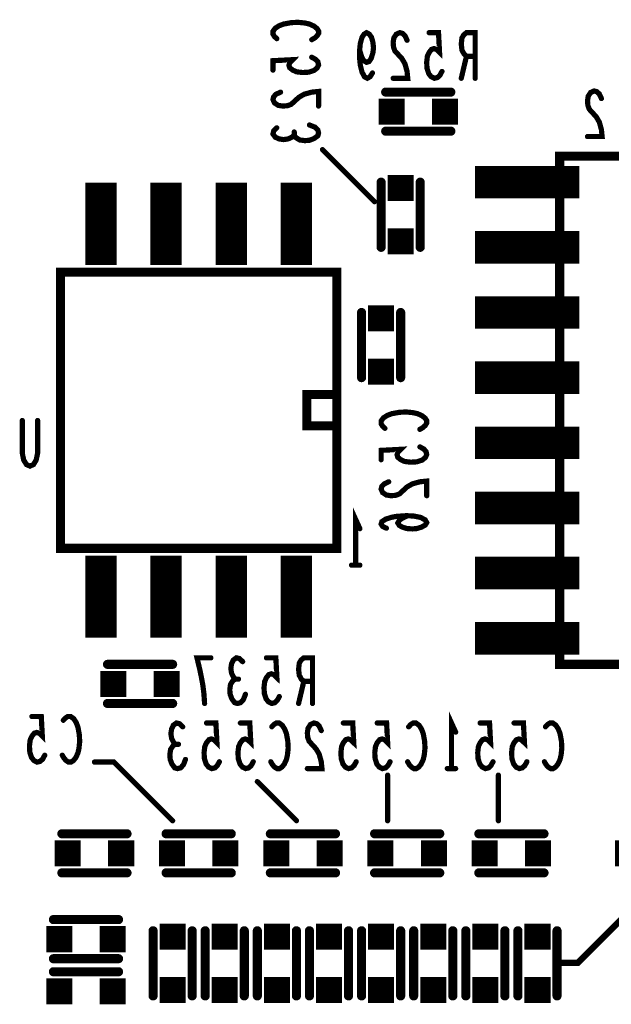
# Model space of a CAD drawing. Extents: x 0 to 8.86, y -3.29 to 6.3.
# Tile 126 of 129: x 7.69 to 8.15, y 4.33 to 5.09. Entities that reach past the tile are written whole.
import ezdxf

# ---------------------------------------------------------------- set-up
doc = ezdxf.new("R2010")
doc.units = 0
doc.layers.get('0').update_dxf_attribs({"color": 3, "linetype": 'CONTINUOUS'})

# ---------------------------------------------------------------- blocks, each defined once
blk = doc.blocks.new('PAD_S1')
at = {"const_width": 1}
blk.add_lwpolyline([(-0.5, 0), (0.5, 0)], dxfattribs=at)
blk = doc.blocks.new('PAD_R1')
at = {"const_width": 0.5}
blk.add_lwpolyline([(0.25, 0, 1), (-0.25, 0, 1)], format="xyb", close=True, dxfattribs=at)

msp = doc.modelspace()

# ---------------------------------------------------------------- linework, layer by layer
for points, const_width in [([(7.88992, 5.07513), (7.88817, 5.07673), (7.887, 5.0786), (7.887, 5.08073), (7.88875, 5.08313), (7.89167, 5.085), (7.89517, 5.08633), (7.901, 5.0874), (7.90625, 5.08767), (7.9115, 5.08713), (7.915, 5.08633), (7.9185, 5.08473), (7.92083, 5.08287), (7.922, 5.081), (7.922, 5.07913), (7.92083, 5.07727), (7.91908, 5.07567), (7.91675, 5.07433)], 0.004), ([(7.96337, 5.0488), (7.96151, 5.04589), (7.95937, 5.04472), (7.95724, 5.04589), (7.95537, 5.04939), (7.95404, 5.05464), (7.95351, 5.05989), (7.95351, 5.0663), (7.95404, 5.07155), (7.95537, 5.07622), (7.95697, 5.07855), (7.95884, 5.07972), (7.96097, 5.07855), (7.96257, 5.07622), (7.96364, 5.07272), (7.96417, 5.06805), (7.96364, 5.06397), (7.96231, 5.05989), (7.96071, 5.05755), (7.95884, 5.05697), (7.95671, 5.05814), (7.95511, 5.06105), (7.95351, 5.0663)], 0.004), ([(7.98991, 5.07389), (7.98831, 5.07739), (7.98644, 5.07914), (7.98431, 5.07972), (7.98164, 5.07855), (7.97977, 5.07564), (7.97924, 5.07214), (7.97951, 5.06864), (7.98057, 5.06572), (7.98591, 5.05989), (7.98831, 5.0558), (7.98991, 5.04997), (7.99044, 5.04472), (7.97924, 5.04472)], 0.004), ([(8.01671, 5.04997), (8.01511, 5.04705), (8.01324, 5.0453), (8.01084, 5.04472), (8.00844, 5.04589), (8.00657, 5.04822), (8.00524, 5.0523), (8.00497, 5.05697), (8.00551, 5.06164), (8.00684, 5.06455), (8.00871, 5.06689), (8.01057, 5.06747), (8.01244, 5.06689), (8.01484, 5.06455), (8.01404, 5.07972), (8.00684, 5.07972)], 0.004), ([(8.04217, 5.04472), (8.04217, 5.07972), (8.03551, 5.07972), (8.03337, 5.07797), (8.03204, 5.07564), (8.03151, 5.07097), (8.03204, 5.0663), (8.03364, 5.06339), (8.03551, 5.06164), (8.04217, 5.06164)], 0.004), ([(7.91675, 5.06087), (7.91967, 5.05927), (7.92142, 5.0574), (7.922, 5.055), (7.92083, 5.0526), (7.9185, 5.05073), (7.91442, 5.0494), (7.90975, 5.04913), (7.90508, 5.04967), (7.90217, 5.051), (7.89983, 5.05287), (7.89925, 5.05473), (7.89983, 5.0566), (7.90217, 5.059), (7.887, 5.0582), (7.887, 5.051)], 0.004), ([(8.03551, 5.06164), (8.03151, 5.04472)], 0.004), ([(7.89283, 5.03407), (7.88933, 5.03247), (7.88758, 5.0306), (7.887, 5.02847), (7.88817, 5.0258), (7.89108, 5.02393), (7.89458, 5.0234), (7.89808, 5.02367), (7.901, 5.02473), (7.90683, 5.03007), (7.91092, 5.03247), (7.91675, 5.03407), (7.922, 5.0346), (7.922, 5.0234)], 0.004), ([(8.0235, 5.03413), (7.9735, 5.03413)], 0.007), ([(8.0235, 5.03413), (7.9735, 5.03413)], 0.007), ([(8.13907, 5.02917), (8.13747, 5.03267), (8.1356, 5.03442), (8.13347, 5.035), (8.1308, 5.03383), (8.12893, 5.03092), (8.1284, 5.02742), (8.12867, 5.02392), (8.12973, 5.021), (8.13507, 5.01517), (8.13747, 5.01108), (8.13907, 5.00525), (8.1396, 5), (8.1284, 5)], 0.004), ([(7.915, 5.00887), (7.91908, 5.00727), (7.92142, 5.00513), (7.922, 5.00273), (7.92142, 5.0006), (7.9185, 4.99847), (7.915, 4.99713), (7.9115, 4.99687), (7.90742, 4.9974), (7.9045, 4.99927), (7.90333, 5.00113), (7.90333, 5.00353)], 0.004), ([(7.90333, 5.00113), (7.90158, 4.99953), (7.89867, 4.9982), (7.89517, 4.99767), (7.89167, 4.9982), (7.88875, 4.99953), (7.887, 5.00193), (7.88758, 5.00433), (7.88992, 5.00673)], 0.004), ([(8.0235, 5.00413), (7.9735, 5.00413)], 0.007), ([(8.0235, 5.00413), (7.9735, 5.00413)], 0.007), ([(7.925, 4.99), (7.965, 4.95)], 0.004), ([(8.253, 4.985), (8.107, 4.985)], 0.007), ([(7.755, 4.9015), (7.755, 4.9645)], 0.024), ([(7.805, 4.9015), (7.805, 4.9645)], 0.024), ([(7.855, 4.9015), (7.855, 4.9645)], 0.024), ([(7.905, 4.9015), (7.905, 4.9645)], 0.024), ([(8.042, 4.965), (8.122, 4.965)], 0.025), ([(7.97, 4.965), (7.97, 4.915)], 0.007), ([(7.97, 4.965), (7.97, 4.915)], 0.007), ([(8, 4.965), (8, 4.915)], 0.007), ([(8, 4.965), (8, 4.915)], 0.007), ([(8.042, 4.915), (8.122, 4.915)], 0.025), ([(8.042, 4.865), (8.122, 4.865)], 0.025), ([(7.955, 4.865), (7.955, 4.815)], 0.007), ([(7.955, 4.865), (7.955, 4.815)], 0.007), ([(7.985, 4.865), (7.985, 4.815)], 0.007), ([(7.985, 4.865), (7.985, 4.815)], 0.007), ([(8.042, 4.815), (8.122, 4.815)], 0.025), ([(7.97292, 4.77613), (7.97117, 4.77773), (7.97, 4.7796), (7.97, 4.78173), (7.97175, 4.78413), (7.97467, 4.786), (7.97817, 4.78733), (7.984, 4.7884), (7.98925, 4.78867), (7.9945, 4.78813), (7.998, 4.78733), (8.0015, 4.78573), (8.00383, 4.78387), (8.005, 4.782), (8.005, 4.78013), (8.00383, 4.77827), (8.00208, 4.77667), (7.99975, 4.77533)], 0.004), ([(7.70637, 4.78213), (7.70637, 4.75705), (7.7053, 4.7518), (7.70317, 4.7483), (7.7005, 4.74713), (7.69783, 4.7483), (7.6957, 4.7518), (7.69463, 4.75705), (7.69463, 4.78213)], 0.004), ([(8.042, 4.765), (8.122, 4.765)], 0.025), ([(7.99975, 4.76187), (8.00267, 4.76027), (8.00442, 4.7584), (8.005, 4.756), (8.00383, 4.7536), (8.0015, 4.75173), (7.99742, 4.7504), (7.99275, 4.75013), (7.98808, 4.75067), (7.98517, 4.752), (7.98283, 4.75387), (7.98225, 4.75573), (7.98283, 4.7576), (7.98517, 4.76), (7.97, 4.7592), (7.97, 4.752)], 0.004), ([(7.97583, 4.73507), (7.97233, 4.73347), (7.97058, 4.7316), (7.97, 4.72947), (7.97117, 4.7268), (7.97408, 4.72493), (7.97758, 4.7244), (7.98108, 4.72467), (7.984, 4.72573), (7.98983, 4.73107), (7.99392, 4.73347), (7.99975, 4.73507), (8.005, 4.7356), (8.005, 4.7244)], 0.004), ([(8.042, 4.715), (8.122, 4.715)], 0.025), ([(7.9505, 4.67113), (7.9505, 4.70613), (7.9537, 4.69913)], 0.004), ([(7.99042, 4.70907), (7.98633, 4.7072), (7.984, 4.7056), (7.98283, 4.70347), (7.984, 4.7016), (7.98633, 4.70027), (7.98983, 4.6992), (7.99392, 4.69893), (7.99742, 4.6992), (8.00092, 4.70027), (8.00383, 4.70187), (8.005, 4.70373), (8.00383, 4.70587), (8.00033, 4.70773), (7.99508, 4.7088), (7.98925, 4.70907), (7.98167, 4.70853), (7.97758, 4.70773), (7.9735, 4.7064), (7.97058, 4.70453), (7.97, 4.70267), (7.97117, 4.7008), (7.97408, 4.69947)], 0.004), ([(7.755, 4.6155), (7.755, 4.6785)], 0.024), ([(7.805, 4.6155), (7.805, 4.6785)], 0.024), ([(7.855, 4.6155), (7.855, 4.6785)], 0.024), ([(7.905, 4.6155), (7.905, 4.6785)], 0.024), ([(8.042, 4.665), (8.122, 4.665)], 0.025), ([(7.9537, 4.67113), (7.9473, 4.67113)], 0.004), ([(8.042, 4.615), (8.122, 4.615)], 0.025), ([(7.83453, 4.565), (7.834, 4.57258), (7.8332, 4.579), (7.83213, 4.58483), (7.8308, 4.59125), (7.82867, 4.6), (7.83933, 4.6)], 0.004), ([(7.85813, 4.58367), (7.85653, 4.58542), (7.8552, 4.58833), (7.85467, 4.59183), (7.8552, 4.59533), (7.85653, 4.59825), (7.85893, 4.6), (7.86133, 4.59942), (7.86373, 4.59708)], 0.004), ([(7.89187, 4.57025), (7.89027, 4.56733), (7.8884, 4.56558), (7.886, 4.565), (7.8836, 4.56617), (7.88173, 4.5685), (7.8804, 4.57258), (7.88013, 4.57725), (7.88067, 4.58192), (7.882, 4.58483), (7.88387, 4.58717), (7.88573, 4.58775), (7.8876, 4.58717), (7.89, 4.58483), (7.8892, 4.6), (7.882, 4.6)], 0.004), ([(7.91733, 4.565), (7.91733, 4.6), (7.91067, 4.6), (7.90853, 4.59825), (7.9072, 4.59592), (7.90667, 4.59125), (7.9072, 4.58658), (7.9088, 4.58367), (7.91067, 4.58192), (7.91733, 4.58192)], 0.004), ([(7.76, 4.595), (7.81, 4.595)], 0.007), ([(7.76, 4.595), (7.81, 4.595)], 0.007), ([(8.107, 4.595), (8.253, 4.595)], 0.007), ([(7.86587, 4.572), (7.86427, 4.56792), (7.86213, 4.56558), (7.85973, 4.565), (7.8576, 4.56558), (7.85547, 4.5685), (7.85413, 4.572), (7.85387, 4.5755), (7.8544, 4.57958), (7.85627, 4.5825), (7.85813, 4.58367), (7.86053, 4.58367)], 0.004), ([(7.91067, 4.58192), (7.90667, 4.565)], 0.004), ([(7.76, 4.565), (7.81, 4.565)], 0.007), ([(7.76, 4.565), (7.81, 4.565)], 0.007), ([(7.71187, 4.52525), (7.71027, 4.52233), (7.7084, 4.52058), (7.706, 4.52), (7.7036, 4.52117), (7.70173, 4.5235), (7.7004, 4.52758), (7.70013, 4.53225), (7.70067, 4.53692), (7.702, 4.53983), (7.70387, 4.54217), (7.70573, 4.54275), (7.7076, 4.54217), (7.71, 4.53983), (7.7092, 4.555), (7.702, 4.555)], 0.004), ([(7.72613, 4.55208), (7.72773, 4.55383), (7.7296, 4.555), (7.73173, 4.555), (7.73413, 4.55325), (7.736, 4.55033), (7.73733, 4.54683), (7.7384, 4.541), (7.73867, 4.53575), (7.73813, 4.5305), (7.73733, 4.527), (7.73573, 4.5235), (7.73387, 4.52117), (7.732, 4.52), (7.73013, 4.52), (7.72827, 4.52117), (7.72667, 4.52292), (7.72533, 4.52525)], 0.004), ([(8.024, 4.515), (8.024, 4.55), (8.0272, 4.543)], 0.004), ([(7.81213, 4.53367), (7.81053, 4.53542), (7.8092, 4.53833), (7.80867, 4.54183), (7.8092, 4.54533), (7.81053, 4.54825), (7.81293, 4.55), (7.81533, 4.54942), (7.81773, 4.54708)], 0.004), ([(7.84587, 4.52025), (7.84427, 4.51733), (7.8424, 4.51558), (7.84, 4.515), (7.8376, 4.51617), (7.83573, 4.5185), (7.8344, 4.52258), (7.83413, 4.52725), (7.83467, 4.53192), (7.836, 4.53483), (7.83787, 4.53717), (7.83973, 4.53775), (7.8416, 4.53717), (7.844, 4.53483), (7.8432, 4.55), (7.836, 4.55)], 0.004), ([(7.87187, 4.52025), (7.87027, 4.51733), (7.8684, 4.51558), (7.866, 4.515), (7.8636, 4.51617), (7.86173, 4.5185), (7.8604, 4.52258), (7.86013, 4.52725), (7.86067, 4.53192), (7.862, 4.53483), (7.86387, 4.53717), (7.86573, 4.53775), (7.8676, 4.53717), (7.87, 4.53483), (7.8692, 4.55), (7.862, 4.55)], 0.004), ([(7.88613, 4.54708), (7.88773, 4.54883), (7.8896, 4.55), (7.89173, 4.55), (7.89413, 4.54825), (7.896, 4.54533), (7.89733, 4.54183), (7.8984, 4.536), (7.89867, 4.53075), (7.89813, 4.5255), (7.89733, 4.522), (7.89573, 4.5185), (7.89387, 4.51617), (7.892, 4.515), (7.89013, 4.515), (7.88827, 4.51617), (7.88667, 4.51792), (7.88533, 4.52025)], 0.004), ([(7.92407, 4.54417), (7.92247, 4.54767), (7.9206, 4.54942), (7.91847, 4.55), (7.9158, 4.54883), (7.91393, 4.54592), (7.9134, 4.54242), (7.91367, 4.53892), (7.91473, 4.536), (7.92007, 4.53017), (7.92247, 4.52608), (7.92407, 4.52025), (7.9246, 4.515), (7.9134, 4.515)], 0.004), ([(7.95087, 4.52025), (7.94927, 4.51733), (7.9474, 4.51558), (7.945, 4.515), (7.9426, 4.51617), (7.94073, 4.5185), (7.9394, 4.52258), (7.93913, 4.52725), (7.93967, 4.53192), (7.941, 4.53483), (7.94287, 4.53717), (7.94473, 4.53775), (7.9466, 4.53717), (7.949, 4.53483), (7.9482, 4.55), (7.941, 4.55)], 0.004), ([(7.97687, 4.52025), (7.97527, 4.51733), (7.9734, 4.51558), (7.971, 4.515), (7.9686, 4.51617), (7.96673, 4.5185), (7.9654, 4.52258), (7.96513, 4.52725), (7.96567, 4.53192), (7.967, 4.53483), (7.96887, 4.53717), (7.97073, 4.53775), (7.9726, 4.53717), (7.975, 4.53483), (7.9742, 4.55), (7.967, 4.55)], 0.004), ([(7.99113, 4.54708), (7.99273, 4.54883), (7.9946, 4.55), (7.99673, 4.55), (7.99913, 4.54825), (8.001, 4.54533), (8.00233, 4.54183), (8.0034, 4.536), (8.00367, 4.53075), (8.00313, 4.5255), (8.00233, 4.522), (8.00073, 4.5185), (7.99887, 4.51617), (7.997, 4.515), (7.99513, 4.515), (7.99327, 4.51617), (7.99167, 4.51792), (7.99033, 4.52025)], 0.004), ([(8.05587, 4.52025), (8.05427, 4.51733), (8.0524, 4.51558), (8.05, 4.515), (8.0476, 4.51617), (8.04573, 4.5185), (8.0444, 4.52258), (8.04413, 4.52725), (8.04467, 4.53192), (8.046, 4.53483), (8.04787, 4.53717), (8.04973, 4.53775), (8.0516, 4.53717), (8.054, 4.53483), (8.0532, 4.55), (8.046, 4.55)], 0.004), ([(8.08187, 4.52025), (8.08027, 4.51733), (8.0784, 4.51558), (8.076, 4.515), (8.0736, 4.51617), (8.07173, 4.5185), (8.0704, 4.52258), (8.07013, 4.52725), (8.07067, 4.53192), (8.072, 4.53483), (8.07387, 4.53717), (8.07573, 4.53775), (8.0776, 4.53717), (8.08, 4.53483), (8.0792, 4.55), (8.072, 4.55)], 0.004), ([(8.09613, 4.54708), (8.09773, 4.54883), (8.0996, 4.55), (8.10173, 4.55), (8.10413, 4.54825), (8.106, 4.54533), (8.10733, 4.54183), (8.1084, 4.536), (8.10867, 4.53075), (8.10813, 4.5255), (8.10733, 4.522), (8.10573, 4.5185), (8.10387, 4.51617), (8.102, 4.515), (8.10013, 4.515), (8.09827, 4.51617), (8.09667, 4.51792), (8.09533, 4.52025)], 0.004), ([(7.81987, 4.522), (7.81827, 4.51792), (7.81613, 4.51558), (7.81373, 4.515), (7.8116, 4.51558), (7.80947, 4.5185), (7.80813, 4.522), (7.80787, 4.5255), (7.8084, 4.52958), (7.81027, 4.5325), (7.81213, 4.53367), (7.81453, 4.53367)], 0.004), ([(7.75, 4.52), (7.765, 4.52), (7.81, 4.475)], 0.004), ([(7.975, 4.51), (7.975, 4.475)], 0.004), ([(8.0272, 4.515), (8.0208, 4.515)], 0.004), ([(8.06, 4.51), (8.06, 4.475)], 0.004), ([(7.875, 4.505), (7.905, 4.475)], 0.004), ([(8.356, 4.499), (8.332, 4.499), (8.312, 4.479), (8.312, 4.456), (8.275, 4.419), (8.174, 4.419), (8.121, 4.366), (8.105, 4.366)], 0.005), ([(7.725, 4.465), (7.775, 4.465)], 0.007), ([(7.725, 4.465), (7.775, 4.465)], 0.007), ([(7.855, 4.465), (7.805, 4.465)], 0.007), ([(7.855, 4.465), (7.805, 4.465)], 0.007), ([(7.935, 4.465), (7.885, 4.465)], 0.007), ([(7.935, 4.465), (7.885, 4.465)], 0.007), ([(8.015, 4.465), (7.965, 4.465)], 0.007), ([(8.015, 4.465), (7.965, 4.465)], 0.007), ([(8.095, 4.465), (8.045, 4.465)], 0.007), ([(8.095, 4.465), (8.045, 4.465)], 0.007), ([(7.725, 4.435), (7.775, 4.435)], 0.007), ([(7.725, 4.435), (7.775, 4.435)], 0.007), ([(7.855, 4.435), (7.805, 4.435)], 0.007), ([(7.855, 4.435), (7.805, 4.435)], 0.007), ([(7.935, 4.435), (7.885, 4.435)], 0.007), ([(7.935, 4.435), (7.885, 4.435)], 0.007), ([(8.015, 4.435), (7.965, 4.435)], 0.007), ([(8.015, 4.435), (7.965, 4.435)], 0.007), ([(8.095, 4.435), (8.045, 4.435)], 0.007), ([(8.095, 4.435), (8.045, 4.435)], 0.007), ([(7.7185, 4.39913), (7.7685, 4.39913)], 0.007), ([(7.7185, 4.39913), (7.7685, 4.39913)], 0.007), ([(7.795, 4.34057), (7.795, 4.39057)], 0.007), ([(7.795, 4.34057), (7.795, 4.39057)], 0.007), ([(7.825, 4.34057), (7.825, 4.39057)], 0.007), ([(7.825, 4.34057), (7.825, 4.39057)], 0.007), ([(7.835, 4.34057), (7.835, 4.39057)], 0.007), ([(7.835, 4.34057), (7.835, 4.39057)], 0.007), ([(7.865, 4.34057), (7.865, 4.39057)], 0.007), ([(7.865, 4.34057), (7.865, 4.39057)], 0.007), ([(7.875, 4.34057), (7.875, 4.39057)], 0.007), ([(7.875, 4.34057), (7.875, 4.39057)], 0.007), ([(7.905, 4.34057), (7.905, 4.39057)], 0.007), ([(7.905, 4.34057), (7.905, 4.39057)], 0.007), ([(7.915, 4.34057), (7.915, 4.39057)], 0.007), ([(7.915, 4.34057), (7.915, 4.39057)], 0.007), ([(7.945, 4.34057), (7.945, 4.39057)], 0.007), ([(7.945, 4.34057), (7.945, 4.39057)], 0.007), ([(7.955, 4.34057), (7.955, 4.39057)], 0.007), ([(7.955, 4.34057), (7.955, 4.39057)], 0.007), ([(7.985, 4.34057), (7.985, 4.39057)], 0.007), ([(7.985, 4.34057), (7.985, 4.39057)], 0.007), ([(7.995, 4.34057), (7.995, 4.39057)], 0.007), ([(7.995, 4.34057), (7.995, 4.39057)], 0.007), ([(8.025, 4.34057), (8.025, 4.39057)], 0.007), ([(8.025, 4.34057), (8.025, 4.39057)], 0.007), ([(8.035, 4.34057), (8.035, 4.39057)], 0.007), ([(8.035, 4.34057), (8.035, 4.39057)], 0.007), ([(8.065, 4.34057), (8.065, 4.39057)], 0.007), ([(8.065, 4.34057), (8.065, 4.39057)], 0.007), ([(8.075, 4.34057), (8.075, 4.39057)], 0.007), ([(8.075, 4.34057), (8.075, 4.39057)], 0.007), ([(8.105, 4.34057), (8.105, 4.39057)], 0.007), ([(8.105, 4.34057), (8.105, 4.39057)], 0.007), ([(7.7185, 4.36913), (7.7685, 4.36913)], 0.007), ([(7.7185, 4.36913), (7.7685, 4.36913)], 0.007), ([(7.7685, 4.35913), (7.7185, 4.35913)], 0.007), ([(7.7685, 4.35913), (7.7185, 4.35913)], 0.007)]:
    msp.add_lwpolyline(points, dxfattribs=dict(const_width=const_width))
at = {"const_width": 0.007}
for points in [[(8.253, 4.985), (8.107, 4.985), (8.107, 4.595), (8.253, 4.595)], [(7.936, 4.684), (7.724, 4.684), (7.724, 4.896), (7.936, 4.896), (7.936, 4.684), (7.724, 4.684), (7.724, 4.896), (7.936, 4.896)], [(7.936, 4.778), (7.936, 4.802), (7.913, 4.802), (7.913, 4.778)]]:
    msp.add_lwpolyline(points, close=True, dxfattribs=at)

# ---------------------------------------------------------------- block references
for name, p, xscale, yscale in [('PAD_R1', (8.00684, 5.07972), 0.004, 0.004), ('PAD_R1', (7.88992, 5.07513), 0.004, 0.004), ('PAD_R1', (7.91675, 5.07433), 0.004, 0.004), ('PAD_R1', (7.98991, 5.07389), 0.004, 0.004), ('PAD_R1', (7.91675, 5.06087), 0.004, 0.004), ('PAD_R1', (7.95351, 5.0663), 0.004, 0.004), ('PAD_R1', (8.03551, 5.06164), 0.004, 0.004), ('PAD_R1', (8.04217, 5.06164), 0.004, 0.004), ('PAD_R1', (7.887, 5.051), 0.004, 0.004), ('PAD_R1', (7.96337, 5.0488), 0.004, 0.004), ('PAD_R1', (8.01671, 5.04997), 0.004, 0.004), ('PAD_R1', (7.97924, 5.04472), 0.004, 0.004), ('PAD_R1', (8.03151, 5.04472), 0.004, 0.004), ('PAD_R1', (8.04217, 5.04472), 0.004, 0.004), ('PAD_R1', (7.89283, 5.03407), 0.004, 0.004), ('PAD_R1', (7.9735, 5.03413), 0.007, 0.007), ('PAD_R1', (7.9735, 5.03413), 0.007, 0.007), ('PAD_R1', (8.0235, 5.03413), 0.007, 0.007), ('PAD_R1', (8.0235, 5.03413), 0.007, 0.007), ('PAD_R1', (7.922, 5.0234), 0.004, 0.004), ('PAD_S1', (7.978, 5.01913), 0.02, 0.02), ('PAD_S1', (8.019, 5.01913), 0.02, 0.02), ('PAD_R1', (8.13907, 5.02917), 0.004, 0.004), ('PAD_R1', (7.915, 5.00887), 0.004, 0.004), ('PAD_R1', (7.88992, 5.00673), 0.004, 0.004), ('PAD_R1', (7.90333, 5.00353), 0.004, 0.004), ('PAD_R1', (7.90333, 5.00113), 0.004, 0.004), ('PAD_R1', (7.9735, 5.00413), 0.007, 0.007), ('PAD_R1', (7.9735, 5.00413), 0.007, 0.007), ('PAD_R1', (8.0235, 5.00413), 0.007, 0.007), ('PAD_R1', (8.0235, 5.00413), 0.007, 0.007), ('PAD_R1', (8.1284, 5), 0.004, 0.004), ('PAD_R1', (7.925, 4.99), 0.004, 0.004), ('PAD_R1', (8.107, 4.985), 0.007, 0.007), ('PAD_S1', (7.985, 4.9605), 0.02, 0.02), ('PAD_R1', (7.97, 4.965), 0.007, 0.007), ('PAD_R1', (7.97, 4.965), 0.007, 0.007), ('PAD_R1', (8, 4.965), 0.007, 0.007), ('PAD_R1', (8, 4.965), 0.007, 0.007), ('PAD_R1', (7.965, 4.95), 0.004, 0.004), ('PAD_S1', (7.985, 4.9195), 0.02, 0.02), ('PAD_R1', (7.97, 4.915), 0.007, 0.007), ('PAD_R1', (7.97, 4.915), 0.007, 0.007), ('PAD_R1', (8, 4.915), 0.007, 0.007), ('PAD_R1', (8, 4.915), 0.007, 0.007), ('PAD_S1', (7.97, 4.8605), 0.02, 0.02), ('PAD_R1', (7.955, 4.865), 0.007, 0.007), ('PAD_R1', (7.955, 4.865), 0.007, 0.007), ('PAD_R1', (7.985, 4.865), 0.007, 0.007), ('PAD_R1', (7.985, 4.865), 0.007, 0.007), ('PAD_S1', (7.97, 4.8195), 0.02, 0.02), ('PAD_R1', (7.955, 4.815), 0.007, 0.007), ('PAD_R1', (7.955, 4.815), 0.007, 0.007), ('PAD_R1', (7.985, 4.815), 0.007, 0.007), ('PAD_R1', (7.985, 4.815), 0.007, 0.007), ('PAD_R1', (7.69463, 4.78213), 0.004, 0.004), ('PAD_R1', (7.70637, 4.78213), 0.004, 0.004), ('PAD_R1', (7.97292, 4.77613), 0.004, 0.004), ('PAD_R1', (7.99975, 4.77533), 0.004, 0.004), ('PAD_R1', (7.99975, 4.76187), 0.004, 0.004), ('PAD_R1', (7.97, 4.752), 0.004, 0.004), ('PAD_R1', (7.97583, 4.73507), 0.004, 0.004), ('PAD_R1', (8.005, 4.7244), 0.004, 0.004), ('PAD_R1', (7.99042, 4.70907), 0.004, 0.004), ('PAD_R1', (7.9537, 4.69913), 0.004, 0.004), ('PAD_R1', (7.97408, 4.69947), 0.004, 0.004), ('PAD_R1', (7.9473, 4.67113), 0.004, 0.004), ('PAD_R1', (7.9505, 4.67113), 0.004, 0.004), ('PAD_R1', (7.9537, 4.67113), 0.004, 0.004), ('PAD_R1', (7.83933, 4.6), 0.004, 0.004), ('PAD_R1', (7.882, 4.6), 0.004, 0.004), ('PAD_R1', (7.76, 4.595), 0.007, 0.007), ('PAD_R1', (7.76, 4.595), 0.007, 0.007), ('PAD_R1', (7.81, 4.595), 0.007, 0.007), ('PAD_R1', (7.81, 4.595), 0.007, 0.007), ('PAD_R1', (7.86373, 4.59708), 0.004, 0.004), ('PAD_R1', (8.107, 4.595), 0.007, 0.007), ('PAD_S1', (7.7645, 4.58), 0.02, 0.02), ('PAD_S1', (7.8055, 4.58), 0.02, 0.02), ('PAD_R1', (7.85813, 4.58367), 0.004, 0.004), ('PAD_R1', (7.86053, 4.58367), 0.004, 0.004), ('PAD_R1', (7.91067, 4.58192), 0.004, 0.004), ('PAD_R1', (7.91733, 4.58192), 0.004, 0.004), ('PAD_R1', (7.86587, 4.572), 0.004, 0.004), ('PAD_R1', (7.89187, 4.57025), 0.004, 0.004), ('PAD_R1', (7.76, 4.565), 0.007, 0.007), ('PAD_R1', (7.76, 4.565), 0.007, 0.007), ('PAD_R1', (7.81, 4.565), 0.007, 0.007), ('PAD_R1', (7.81, 4.565), 0.007, 0.007), ('PAD_R1', (7.83453, 4.565), 0.004, 0.004), ('PAD_R1', (7.90667, 4.565), 0.004, 0.004), ('PAD_R1', (7.91733, 4.565), 0.004, 0.004), ('PAD_R1', (7.702, 4.555), 0.004, 0.004), ('PAD_R1', (7.72613, 4.55208), 0.004, 0.004), ('PAD_R1', (7.81773, 4.54708), 0.004, 0.004), ('PAD_R1', (7.836, 4.55), 0.004, 0.004), ('PAD_R1', (7.862, 4.55), 0.004, 0.004), ('PAD_R1', (7.88613, 4.54708), 0.004, 0.004), ('PAD_R1', (7.941, 4.55), 0.004, 0.004), ('PAD_R1', (7.967, 4.55), 0.004, 0.004), ('PAD_R1', (7.99113, 4.54708), 0.004, 0.004), ('PAD_R1', (8.046, 4.55), 0.004, 0.004), ('PAD_R1', (8.072, 4.55), 0.004, 0.004), ('PAD_R1', (8.09613, 4.54708), 0.004, 0.004), ('PAD_R1', (7.92407, 4.54417), 0.004, 0.004), ('PAD_R1', (8.0272, 4.543), 0.004, 0.004), ('PAD_R1', (7.81213, 4.53367), 0.004, 0.004), ('PAD_R1', (7.81453, 4.53367), 0.004, 0.004), ('PAD_R1', (7.71187, 4.52525), 0.004, 0.004), ('PAD_R1', (7.72533, 4.52525), 0.004, 0.004), ('PAD_R1', (7.75, 4.52), 0.004, 0.004), ('PAD_R1', (7.81987, 4.522), 0.004, 0.004), ('PAD_R1', (7.84587, 4.52025), 0.004, 0.004), ('PAD_R1', (7.87187, 4.52025), 0.004, 0.004), ('PAD_R1', (7.88533, 4.52025), 0.004, 0.004), ('PAD_R1', (7.95087, 4.52025), 0.004, 0.004), ('PAD_R1', (7.97687, 4.52025), 0.004, 0.004), ('PAD_R1', (7.99033, 4.52025), 0.004, 0.004), ('PAD_R1', (8.05587, 4.52025), 0.004, 0.004), ('PAD_R1', (8.08187, 4.52025), 0.004, 0.004), ('PAD_R1', (8.09533, 4.52025), 0.004, 0.004), ('PAD_R1', (7.9134, 4.515), 0.004, 0.004), ('PAD_R1', (7.975, 4.51), 0.004, 0.004), ('PAD_R1', (8.0208, 4.515), 0.004, 0.004), ('PAD_R1', (8.024, 4.515), 0.004, 0.004), ('PAD_R1', (8.0272, 4.515), 0.004, 0.004), ('PAD_R1', (8.06, 4.51), 0.004, 0.004), ('PAD_R1', (7.875, 4.505), 0.004, 0.004), ('PAD_R1', (7.81, 4.475), 0.004, 0.004), ('PAD_R1', (7.905, 4.475), 0.004, 0.004), ('PAD_R1', (7.975, 4.475), 0.004, 0.004), ('PAD_R1', (8.06, 4.475), 0.004, 0.004), ('PAD_R1', (7.725, 4.465), 0.007, 0.007), ('PAD_R1', (7.725, 4.465), 0.007, 0.007), ('PAD_R1', (7.775, 4.465), 0.007, 0.007), ('PAD_R1', (7.775, 4.465), 0.007, 0.007), ('PAD_R1', (7.805, 4.465), 0.007, 0.007), ('PAD_R1', (7.805, 4.465), 0.007, 0.007), ('PAD_R1', (7.855, 4.465), 0.007, 0.007), ('PAD_R1', (7.855, 4.465), 0.007, 0.007), ('PAD_R1', (7.885, 4.465), 0.007, 0.007), ('PAD_R1', (7.885, 4.465), 0.007, 0.007), ('PAD_R1', (7.935, 4.465), 0.007, 0.007), ('PAD_R1', (7.935, 4.465), 0.007, 0.007), ('PAD_R1', (7.965, 4.465), 0.007, 0.007), ('PAD_R1', (7.965, 4.465), 0.007, 0.007), ('PAD_R1', (8.015, 4.465), 0.007, 0.007), ('PAD_R1', (8.015, 4.465), 0.007, 0.007), ('PAD_R1', (8.045, 4.465), 0.007, 0.007), ('PAD_R1', (8.045, 4.465), 0.007, 0.007), ('PAD_R1', (8.095, 4.465), 0.007, 0.007), ('PAD_R1', (8.095, 4.465), 0.007, 0.007), ('PAD_S1', (7.7295, 4.45), 0.02, 0.02), ('PAD_S1', (7.7705, 4.45), 0.02, 0.02), ('PAD_S1', (7.8095, 4.45), 0.02, 0.02), ('PAD_S1', (7.8505, 4.45), 0.02, 0.02), ('PAD_S1', (7.8895, 4.45), 0.02, 0.02), ('PAD_S1', (7.9305, 4.45), 0.02, 0.02), ('PAD_S1', (7.9695, 4.45), 0.02, 0.02), ('PAD_S1', (8.0105, 4.45), 0.02, 0.02), ('PAD_S1', (8.0495, 4.45), 0.02, 0.02), ('PAD_S1', (8.0905, 4.45), 0.02, 0.02), ('PAD_S1', (8.1595, 4.45), 0.02, 0.02), ('PAD_R1', (7.725, 4.435), 0.007, 0.007), ('PAD_R1', (7.725, 4.435), 0.007, 0.007), ('PAD_R1', (7.775, 4.435), 0.007, 0.007), ('PAD_R1', (7.775, 4.435), 0.007, 0.007), ('PAD_R1', (7.805, 4.435), 0.007, 0.007), ('PAD_R1', (7.805, 4.435), 0.007, 0.007), ('PAD_R1', (7.855, 4.435), 0.007, 0.007), ('PAD_R1', (7.855, 4.435), 0.007, 0.007), ('PAD_R1', (7.885, 4.435), 0.007, 0.007), ('PAD_R1', (7.885, 4.435), 0.007, 0.007), ('PAD_R1', (7.935, 4.435), 0.007, 0.007), ('PAD_R1', (7.935, 4.435), 0.007, 0.007), ('PAD_R1', (7.965, 4.435), 0.007, 0.007), ('PAD_R1', (7.965, 4.435), 0.007, 0.007), ('PAD_R1', (8.015, 4.435), 0.007, 0.007), ('PAD_R1', (8.015, 4.435), 0.007, 0.007), ('PAD_R1', (8.045, 4.435), 0.007, 0.007), ('PAD_R1', (8.045, 4.435), 0.007, 0.007), ('PAD_R1', (8.095, 4.435), 0.007, 0.007), ('PAD_R1', (8.095, 4.435), 0.007, 0.007), ('PAD_R1', (7.7185, 4.39913), 0.007, 0.007), ('PAD_R1', (7.7185, 4.39913), 0.007, 0.007), ('PAD_R1', (7.7685, 4.39913), 0.007, 0.007), ('PAD_R1', (7.7685, 4.39913), 0.007, 0.007), ('PAD_S1', (7.723, 4.38413), 0.02, 0.02), ('PAD_S1', (7.764, 4.38413), 0.02, 0.02), ('PAD_S1', (7.81, 4.38607), 0.02, 0.02), ('PAD_R1', (7.795, 4.39057), 0.007, 0.007), ('PAD_R1', (7.795, 4.39057), 0.007, 0.007), ('PAD_R1', (7.825, 4.39057), 0.007, 0.007), ('PAD_R1', (7.825, 4.39057), 0.007, 0.007), ('PAD_S1', (7.85, 4.38607), 0.02, 0.02), ('PAD_R1', (7.835, 4.39057), 0.007, 0.007), ('PAD_R1', (7.835, 4.39057), 0.007, 0.007), ('PAD_R1', (7.865, 4.39057), 0.007, 0.007), ('PAD_R1', (7.865, 4.39057), 0.007, 0.007), ('PAD_S1', (7.89, 4.38607), 0.02, 0.02), ('PAD_R1', (7.875, 4.39057), 0.007, 0.007), ('PAD_R1', (7.875, 4.39057), 0.007, 0.007), ('PAD_R1', (7.905, 4.39057), 0.007, 0.007), ('PAD_R1', (7.905, 4.39057), 0.007, 0.007), ('PAD_S1', (7.93, 4.38607), 0.02, 0.02), ('PAD_R1', (7.915, 4.39057), 0.007, 0.007), ('PAD_R1', (7.915, 4.39057), 0.007, 0.007), ('PAD_R1', (7.945, 4.39057), 0.007, 0.007), ('PAD_R1', (7.945, 4.39057), 0.007, 0.007), ('PAD_S1', (7.97, 4.38607), 0.02, 0.02), ('PAD_R1', (7.955, 4.39057), 0.007, 0.007), ('PAD_R1', (7.955, 4.39057), 0.007, 0.007), ('PAD_R1', (7.985, 4.39057), 0.007, 0.007), ('PAD_R1', (7.985, 4.39057), 0.007, 0.007), ('PAD_S1', (8.01, 4.38607), 0.02, 0.02), ('PAD_R1', (7.995, 4.39057), 0.007, 0.007), ('PAD_R1', (7.995, 4.39057), 0.007, 0.007), ('PAD_R1', (8.025, 4.39057), 0.007, 0.007), ('PAD_R1', (8.025, 4.39057), 0.007, 0.007), ('PAD_S1', (8.05, 4.38607), 0.02, 0.02), ('PAD_R1', (8.035, 4.39057), 0.007, 0.007), ('PAD_R1', (8.035, 4.39057), 0.007, 0.007), ('PAD_R1', (8.065, 4.39057), 0.007, 0.007), ('PAD_R1', (8.065, 4.39057), 0.007, 0.007), ('PAD_S1', (8.09, 4.38607), 0.02, 0.02), ('PAD_R1', (8.075, 4.39057), 0.007, 0.007), ('PAD_R1', (8.075, 4.39057), 0.007, 0.007), ('PAD_R1', (8.105, 4.39057), 0.007, 0.007), ('PAD_R1', (8.105, 4.39057), 0.007, 0.007), ('PAD_R1', (7.7185, 4.36913), 0.007, 0.007), ('PAD_R1', (7.7185, 4.36913), 0.007, 0.007), ('PAD_R1', (7.7685, 4.36913), 0.007, 0.007), ('PAD_R1', (7.7685, 4.36913), 0.007, 0.007), ('PAD_R1', (8.105, 4.366), 0.005, 0.005), ('PAD_R1', (7.7185, 4.35913), 0.007, 0.007), ('PAD_R1', (7.7185, 4.35913), 0.007, 0.007), ('PAD_R1', (7.7685, 4.35913), 0.007, 0.007), ('PAD_R1', (7.7685, 4.35913), 0.007, 0.007), ('PAD_S1', (7.723, 4.34413), 0.02, 0.02), ('PAD_S1', (7.764, 4.34413), 0.02, 0.02), ('PAD_S1', (7.81, 4.34507), 0.02, 0.02), ('PAD_S1', (7.85, 4.34507), 0.02, 0.02), ('PAD_S1', (7.89, 4.34507), 0.02, 0.02), ('PAD_S1', (7.93, 4.34507), 0.02, 0.02), ('PAD_S1', (7.97, 4.34507), 0.02, 0.02), ('PAD_S1', (8.01, 4.34507), 0.02, 0.02), ('PAD_S1', (8.05, 4.34507), 0.02, 0.02), ('PAD_S1', (8.09, 4.34507), 0.02, 0.02), ('PAD_R1', (7.795, 4.34057), 0.007, 0.007), ('PAD_R1', (7.795, 4.34057), 0.007, 0.007), ('PAD_R1', (7.825, 4.34057), 0.007, 0.007), ('PAD_R1', (7.825, 4.34057), 0.007, 0.007), ('PAD_R1', (7.835, 4.34057), 0.007, 0.007), ('PAD_R1', (7.835, 4.34057), 0.007, 0.007), ('PAD_R1', (7.865, 4.34057), 0.007, 0.007), ('PAD_R1', (7.865, 4.34057), 0.007, 0.007), ('PAD_R1', (7.875, 4.34057), 0.007, 0.007), ('PAD_R1', (7.875, 4.34057), 0.007, 0.007), ('PAD_R1', (7.905, 4.34057), 0.007, 0.007), ('PAD_R1', (7.905, 4.34057), 0.007, 0.007), ('PAD_R1', (7.915, 4.34057), 0.007, 0.007), ('PAD_R1', (7.915, 4.34057), 0.007, 0.007), ('PAD_R1', (7.945, 4.34057), 0.007, 0.007), ('PAD_R1', (7.945, 4.34057), 0.007, 0.007), ('PAD_R1', (7.955, 4.34057), 0.007, 0.007), ('PAD_R1', (7.955, 4.34057), 0.007, 0.007), ('PAD_R1', (7.985, 4.34057), 0.007, 0.007), ('PAD_R1', (7.985, 4.34057), 0.007, 0.007), ('PAD_R1', (7.995, 4.34057), 0.007, 0.007), ('PAD_R1', (7.995, 4.34057), 0.007, 0.007), ('PAD_R1', (8.025, 4.34057), 0.007, 0.007), ('PAD_R1', (8.025, 4.34057), 0.007, 0.007), ('PAD_R1', (8.035, 4.34057), 0.007, 0.007), ('PAD_R1', (8.035, 4.34057), 0.007, 0.007), ('PAD_R1', (8.065, 4.34057), 0.007, 0.007), ('PAD_R1', (8.065, 4.34057), 0.007, 0.007), ('PAD_R1', (8.075, 4.34057), 0.007, 0.007), ('PAD_R1', (8.075, 4.34057), 0.007, 0.007), ('PAD_R1', (8.105, 4.34057), 0.007, 0.007), ('PAD_R1', (8.105, 4.34057), 0.007, 0.007)]:
    msp.add_blockref(name, p, dxfattribs=dict(xscale=xscale, yscale=yscale))

doc.saveas('drawing.dxf')
